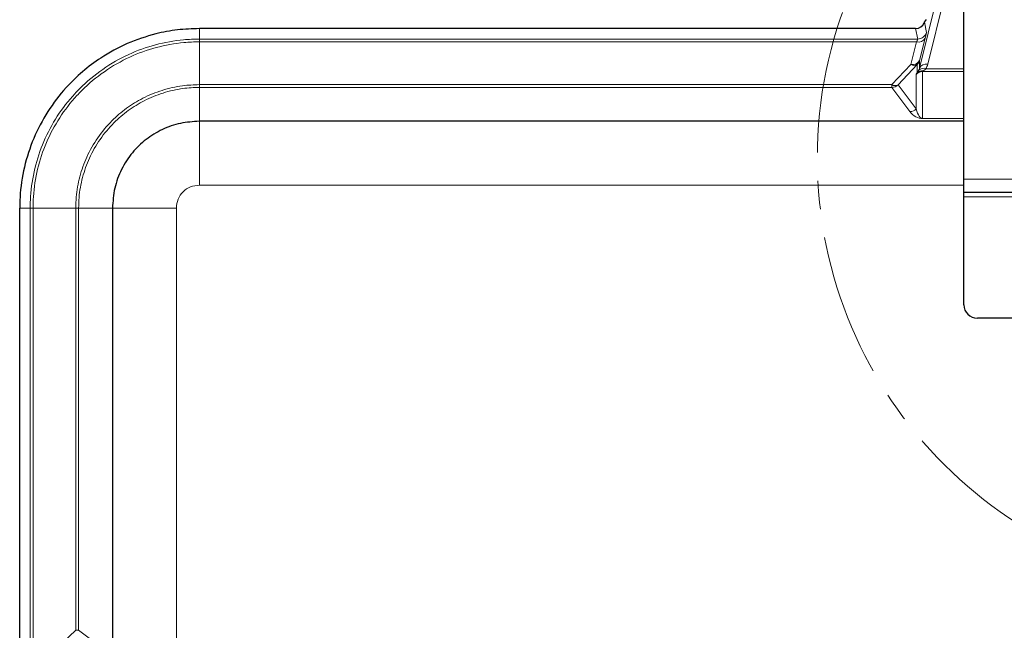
# Model space of a CAD drawing. Header units: millimetres. Extents: x 0 to 4205, y 0 to 2970.
# Tile 41 of 85: x 1046 to 1265, y 2493 to 2629. Entities that reach past the tile are written whole.
import ezdxf

# ---------------------------------------------------------------- set-up
doc = ezdxf.new("R2010")
doc.units = ezdxf.units.MM
doc.header["$LTSCALE"] = 5
doc.linetypes.add('CENTER', pattern=[10.16, 6.35, -1.27, 1.27, -1.27])

msp = doc.modelspace()

# ---------------------------------------------------------------- linework, layer by layer
at = {"color": 8, "linetype": 'Continuous', "lineweight": 18}
for p, q in [((1246.42, 2617.86), (1255.5, 2654.31)), ((1257.34, 2655.17), (1248.26, 2618.72)), ((1247.52, 2628.05), (1247.97, 2625.81)), ((1086.26, 2624.32), (1086.26, 2626.65)), ((1246.04, 2624.32), (1245.57, 2626.65)), ((1086.26, 2624.32), (1246.04, 2624.32)), ((1086.26, 2623.69), (1086.26, 2614.18)), ((1245.75, 2623.69), (1086.26, 2623.69)), ((1244.49, 2618.68), (1245.75, 2623.69)), ((1247.68, 2624.54), (1246.42, 2619.53)), ((1246.42, 2619.53), (1246.42, 2617.86)), ((1240.25, 2614.18), (1244.49, 2618.68)), ((1245.9, 2618.63), (1241.66, 2614.13)), ((1245.9, 2616.81), (1245.9, 2618.63)), ((1247.11, 2617.12), (1247.11, 2617.16)), ((1247.11, 2617.12), (1247.11, 2606.63)), ((1256.29, 2617.12), (1247.11, 2617.12)), ((1247.86, 2617.7), (1256.29, 2617.7)), ((1245.7, 2608.77), (1245.7, 2616.46)), ((1086.26, 2614.18), (1240.25, 2614.18)), ((1086.26, 2606.02), (1086.26, 2613.55)), ((1240.25, 2613.55), (1086.26, 2613.55)), ((1240.25, 2614.18), (1240.25, 2613.55)), ((1244.29, 2608.18), (1240.25, 2613.55)), ((1241.66, 2614.13), (1245.7, 2608.77)), ((1086.26, 2591.81), (1086.26, 2606.02)), ((1256.29, 2606.63), (1247.11, 2606.63)), ((1247.11, 2606.63), (1256.29, 2606.63)), ((1247.11, 2606.63), (1247.11, 2606.63)), ((1376.29, 2593.17), (1256.29, 2593.17)), ((1256.29, 2591.81), (1086.26, 2591.81)), ((1376.29, 2589.17), (1256.29, 2589.17)), ((1048.63, 2586.69), (1046.3, 2586.69)), ((1048.63, 1716.65), (1048.63, 2586.69)), ((1049.27, 2586.69), (1058.77, 2586.69)), ((1049.27, 2586.69), (1049.27, 1716.65)), ((1058.77, 2492.71), (1058.77, 2586.69)), ((1066.94, 2586.69), (1059.41, 2586.69)), ((1059.41, 2586.69), (1059.41, 2492.71)), ((1081.15, 2586.69), (1066.94, 2586.69)), ((1081.15, 2586.69), (1081.15, 2151.67)), ((1054.49, 2488.67), (1058.77, 2492.71)), ((1058.77, 2492.71), (1059.41, 2492.71)), ((1059.41, 2492.71), (1064.77, 2488.67))]:
    msp.add_line(p, q, dxfattribs=at)
at = {"color": 7, "linetype": 'Continuous', "lineweight": 25}
for p, q in [((1256.29, 2593.17), (1256.29, 2639.17)), ((1247.52, 2628.05), (1247.95, 2628.64)), ((1245.57, 2626.65), (1086.26, 2626.65)), ((1256.29, 2606.02), (1086.26, 2606.02)), ((1256.29, 2590.17), (1256.29, 2593.17)), ((1376.29, 2590.17), (1256.29, 2590.17)), ((1256.29, 2589.17), (1256.29, 2590.17)), ((1256.29, 2565.17), (1256.29, 2589.17)), ((1046.3, 2431.5), (1046.3, 2586.69)), ((1066.94, 2586.69), (1066.94, 2151.67)), ((1373.29, 2562.17), (1259.29, 2562.17))]:
    msp.add_line(p, q, dxfattribs=at)
at = {"color": 7, "linetype": 'CENTER', "lineweight": 18}
msp.add_circle((1320.31, 2597.84), 96.61, dxfattribs=at)
at = {"color": 8, "linetype": 'Continuous', "lineweight": 18}
for centre, radius, start, end in [((1246.04, 2626.32), 2, 270.0055, 345.097), ((1246.19, 2625.29), 1.66, 254.3265, 333.2044), ((1244.94, 2620.28), 1.66, 254.3265, 333.2044), ((1244.5, 2620.04), 2, 314.8326, 345.0797), ((1245.24, 2619.75), 1.31, 235.2527, 300.6724), ((1247.05, 2615.32), 1.84, 88.0206, 134.0818), ((1247.04, 2615.58), 1.67, 83.0573, 132.8679), ((1247.32, 2616.36), 1.45, 67.73, 139.1019), ((1247.86, 2617.18), 1.59, 75.4758, 154.5248), ((1240.99, 2615.26), 1.31, 235.2527, 300.6724), ((1240.25, 2615.55), 2, 270.0576, 314.934), ((1244.29, 2610.18), 2, 270.0576, 314.934)]:
    msp.add_arc(centre, radius, start, end, dxfattribs=at)
at = {"color": 7, "linetype": 'Continuous', "lineweight": 25}
msp.add_arc((1259.29, 2565.17), 3, 180, 270, dxfattribs=at)
for centre, major_axis, ratio, start_param, end_param in [((1245.57, 2628.65), (-0.39, 1.96), 0.999367, 2.94489, 4.158538), ((1245.64, 2628.3), (2.01, 0.13), 0.493798, 5.794628, 5.892028)]:
    msp.add_ellipse(centre, major_axis=major_axis, ratio=ratio, start_param=start_param, end_param=end_param, dxfattribs=at)
at = {"color": 8, "linetype": 'Continuous', "lineweight": 18}
for centre, major_axis, ratio, start_param, end_param in [((1246.91, 2621.81), (1.06, 4), 0.015162, 5.466905, 6.252303), ((1244.97, 2622.33), (1.06, 2), 0.025322, 5.476329, 6.261727), ((1247.11, 2614.85), (0, 2.27), 0.880173, 0, 0.783528), ((1244.49, 2618.45), (0, 2.27), 0.882854, 4.186818, 4.452548), ((1250.98, 2619.11), (3.91, 2), 0.024749, 2.830117, 2.983554), ((1244.49, 2619.79), (0, 4.16), 0.937086, 4.186818, 4.452548), ((1249.64, 2620.46), (3.91, 3.9), 0.030553, 2.812318, 2.965755), ((1247.11, 2611.96), (0, 5.33), 0.750067, 2.358065, 3.141593), ((1247.11, 2613.96), (0, 7.33), 0.272884, 2.358065, 3.141593)]:
    msp.add_ellipse(centre, major_axis=major_axis, ratio=ratio, start_param=start_param, end_param=end_param, dxfattribs=at)
at = {"color": 7, "linetype": 'Continuous', "lineweight": 25}
for points, knots in [([(1086.26, 2626.65), (1084.64, 2626.59), (1081.39, 2626.48), (1075.97, 2625.44), (1070.16, 2623.47), (1064.71, 2620.52), (1060.2, 2617.13), (1056.16, 2613.21), (1052.41, 2608.26), (1049.25, 2602.28), (1047.18, 2595.84), (1046.38, 2590.57), (1046.32, 2587.51), (1046.3, 2586.69)], [0, 0, 0, 0, 0.077686, 0.155374, 0.262689, 0.370006, 0.450775, 0.53154, 0.638918, 0.746292, 0.853673, 0.96106, 1, 1, 1, 1]), ([(1086.26, 2606.02), (1084.85, 2605.93), (1082.01, 2605.74), (1077.97, 2604.31), (1074.33, 2602.09), (1071.2, 2599.07), (1068.82, 2595.38), (1067.24, 2591.15), (1067.04, 2588.19), (1066.94, 2586.69)], [0, 0, 0, 0, 0.1399597, 0.279956, 0.4199493, 0.5593902, 0.70648, 0.8526447, 1, 1, 1, 1])]:
    msp.add_open_spline(points, degree=3, knots=knots, dxfattribs=at)
at = {"color": 8, "linetype": 'Continuous', "lineweight": 18}
for points, knots in [([(1048.63, 2586.69), (1048.63, 2586.69), (1048.63, 2587.55), (1048.73, 2590.52), (1049.51, 2595.56), (1051.51, 2601.62), (1054.52, 2607.23), (1057.45, 2611.02), (1060.82, 2614.54), (1064.66, 2617.74), (1070.37, 2621.02), (1076.47, 2623.21), (1081.81, 2624.17), (1085.09, 2624.32), (1086.26, 2624.32), (1086.26, 2624.32)], [0, 0, 0, 0, 0.000001, 0.043375, 0.150809, 0.258238, 0.365681, 0.473126, 0.500177, 0.612952, 0.725731, 0.833158, 0.940593, 0.999999, 1, 1, 1, 1]), ([(1086.26, 2623.69), (1086.26, 2623.69), (1085.11, 2623.69), (1081.88, 2623.54), (1076.63, 2622.59), (1070.64, 2620.44), (1065.02, 2617.22), (1061.24, 2614.07), (1057.93, 2610.61), (1055.06, 2606.89), (1052.1, 2601.36), (1050.13, 2595.42), (1049.37, 2590.45), (1049.27, 2587.53), (1049.27, 2586.69), (1049.27, 2586.69)], [0, 0, 0, 0, 0.000001, 0.059404, 0.16684, 0.274267, 0.387047, 0.499823, 0.52687, 0.634317, 0.741762, 0.849192, 0.956629, 0.999999, 1, 1, 1, 1]), ([(1247.11, 2617.16), (1246.95, 2617.13), (1246.71, 2617.09), (1246.24, 2616.92), (1245.94, 2616.71), (1245.76, 2616.52), (1245.7, 2616.46), (1245.7, 2616.46)], [0, 0, 0, 0, 0.265838, 0.400055, 0.801038, 0.993874, 1, 1, 1, 1]), ([(1245.9, 2616.81), (1245.98, 2616.92), (1246.08, 2617.05), (1246.2, 2617.27), (1246.22, 2617.31)], [0, 0, 0, 0, 0.829194, 1, 1, 1, 1]), ([(1247.86, 2617.7), (1247.83, 2617.66), (1247.61, 2617.47), (1247.41, 2617.35), (1247.24, 2617.24)], [0, 0, 0, 0, 0.18601, 1, 1, 1, 1]), ([(1245.7, 2616.46), (1245.7, 2616.46), (1245.7, 2616.47), (1245.71, 2616.49), (1245.71, 2616.53), (1245.75, 2616.6), (1245.77, 2616.64)], [0, 0, 0, 0, 0.006618, 0.202209, 0.576777, 1, 1, 1, 1]), ([(1058.77, 2586.69), (1058.77, 2586.69), (1058.77, 2587.5), (1058.88, 2589.86), (1059.56, 2593.72), (1061.14, 2598.21), (1063.55, 2602.43), (1066.57, 2606.08), (1070, 2609), (1073.75, 2611.32), (1077.95, 2613.02), (1082.21, 2614.02), (1085.01, 2614.13), (1086.26, 2614.18)], [0, 0, 0, 0, 0.000001, 0.056323, 0.163893, 0.271441, 0.38578, 0.500113, 0.598977, 0.697847, 0.805312, 0.912791, 1, 1, 1, 1]), ([(1086.26, 2613.55), (1086.26, 2613.55), (1085.04, 2613.55), (1082.3, 2613.36), (1078.14, 2612.42), (1074.04, 2610.75), (1070.38, 2608.48), (1067.03, 2605.63), (1064.07, 2602.07), (1061.72, 2597.95), (1060.18, 2593.56), (1059.49, 2589.79), (1059.43, 2587.49), (1059.41, 2586.69)], [0, 0, 0, 0, 0.000001, 0.087194, 0.19468, 0.302153, 0.401022, 0.499887, 0.614222, 0.728563, 0.836127, 0.943713, 1, 1, 1, 1]), ([(1086.26, 2591.81), (1085.59, 2591.73), (1084.25, 2591.58), (1082.56, 2590.4), (1081.38, 2588.71), (1081.23, 2587.37), (1081.15, 2586.69)], [0, 0, 0, 0, 0.250834, 0.499817, 0.748645, 1, 1, 1, 1])]:
    msp.add_open_spline(points, degree=3, knots=knots, dxfattribs=at)
for points in [[(1086.26, 2624.32), (1086.26, 2624.31), (1086.26, 2624.29), (1086.26, 2624.16), (1086.26, 2623.96), (1086.26, 2623.78), (1086.26, 2623.69)], [(1086.26, 2614.18), (1086.26, 2614.09), (1086.26, 2613.91), (1086.26, 2613.72), (1086.26, 2613.59), (1086.26, 2613.56), (1086.26, 2613.55)], [(1048.63, 2586.69), (1048.64, 2586.69), (1048.67, 2586.69), (1048.8, 2586.69), (1048.99, 2586.69), (1049.18, 2586.69), (1049.27, 2586.69)], [(1058.77, 2586.69), (1058.86, 2586.69), (1059.04, 2586.69), (1059.24, 2586.69), (1059.37, 2586.69), (1059.39, 2586.69), (1059.41, 2586.69)]]:
    msp.add_open_spline(points, degree=3, dxfattribs=at)

doc.saveas('drawing.dxf')
